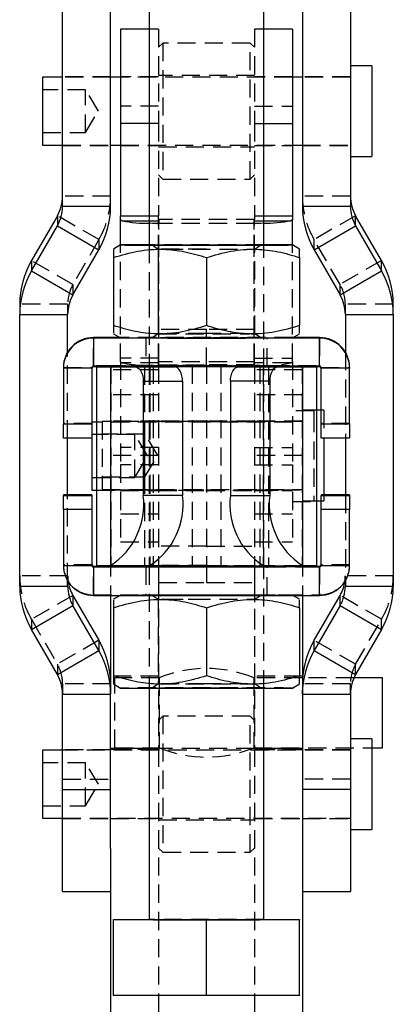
# Model space of a CAD drawing. Extents: x 30 to 368, y 10 to 283.
# Tile 19 of 26: x 211 to 237, y 109 to 178. Entities that reach past the tile are written whole.
import ezdxf

# ---------------------------------------------------------------- set-up
doc = ezdxf.new("R2010")
doc.units = 0
doc.linetypes.add('HIDDEN', pattern=[1.905, 1.27, -0.635])
doc.layers.get('0').update_dxf_attribs({"linetype": 'CONTINUOUS'})

msp = doc.modelspace()

# ---------------------------------------------------------------- linework, layer by layer
at = {"color": 7, "linetype": 'CONTINUOUS'}
for p, q in [((220.002904, 184.200015), (220.002904, 161.900054)), ((228.002905, 161.900054), (228.002905, 184.200015)), ((213.952905, 164.603613), (213.952905, 181.609947)), ((217.302905, 164.603613), (217.302905, 181.609947)), ((230.702904, 181.609947), (230.702904, 164.603613)), ((234.052904, 181.609947), (234.052904, 164.603613)), ((220.002904, 177.006203), (218.002904, 177.006203)), ((218.002904, 177.006203), (218.002904, 170.400224)), ((230.002905, 177.006203), (228.002905, 177.006203)), ((230.002905, 177.006203), (230.002905, 170.400224)), ((235.552904, 174.438685), (234.052904, 174.438685)), ((235.552904, 174.438685), (235.552904, 171.272594)), ((213.952905, 173.644934), (212.552904, 173.644934)), ((212.552904, 173.644934), (212.552904, 171.270367)), ((218.002904, 173.644934), (217.302905, 173.644934)), ((230.702904, 173.644934), (230.002905, 173.644934)), ((212.552904, 171.270367), (212.552904, 168.882433)), ((235.552904, 171.272594), (235.552904, 168.088686)), ((218.002904, 170.400224), (218.002904, 163.933459)), ((230.002905, 170.400224), (230.002905, 163.933459)), ((212.552904, 168.882433), (213.952905, 168.882433)), ((217.302905, 168.882433), (218.002904, 168.882433)), ((230.002905, 168.882433), (230.702904, 168.882433)), ((234.052904, 168.088686), (235.552904, 168.088686)), ((213.584475, 163.945719), (211.770149, 160.806794)), ((213.584475, 163.945719), (213.584475, 163.230181)), ((213.952905, 164.603613), (217.302905, 164.603613)), ((230.702904, 164.603613), (234.052904, 164.603613)), ((234.421335, 163.230181), (234.421335, 163.945719)), ((236.23566, 160.806794), (234.421335, 163.945719)), ((218.002904, 163.674407), (218.002904, 163.933459)), ((218.002904, 163.933459), (220.002904, 163.933459)), ((218.002904, 161.900073), (218.002904, 163.674407)), ((228.002905, 163.933459), (230.002905, 163.933459)), ((230.002905, 163.933459), (230.002905, 163.674407)), ((230.002905, 161.900073), (230.002905, 163.674407)), ((211.770149, 160.091255), (213.584475, 163.230181)), ((213.584475, 163.230181), (216.485659, 161.557086)), ((231.52015, 161.557086), (234.421335, 163.230181)), ((234.421335, 163.230181), (236.23566, 160.091255)), ((218.002935, 161.900088), (217.502904, 161.611397)), ((230.502905, 161.611397), (230.002874, 161.900088)), ((214.671335, 158.41816), (216.485659, 161.557086)), ((231.52015, 161.557086), (233.334475, 158.41816)), ((211.770149, 160.806794), (211.770149, 160.091255)), ((217.502904, 161.023885), (217.502904, 156.262357)), ((224.002905, 161.016948), (224.002905, 156.25542)), ((230.502905, 161.023885), (230.502905, 156.262357)), ((236.23566, 160.091255), (236.23566, 160.806794)), ((211.770149, 160.091255), (214.671335, 158.41816)), ((233.334475, 158.41816), (236.23566, 160.091255)), ((210.952904, 157.760266), (210.952904, 157.044727)), ((237.052905, 157.044727), (237.052905, 157.760266)), ((210.952904, 157.044727), (214.302904, 157.044727)), ((210.952904, 138.040672), (210.952904, 157.044727)), ((214.302904, 154.400218), (214.302904, 157.044727)), ((233.702905, 157.044727), (237.052905, 157.044727)), ((233.702905, 157.044727), (233.702905, 154.400218)), ((237.052905, 157.044727), (237.052905, 138.040672)), ((217.502904, 155.68872), (218.002935, 155.40003)), ((230.002874, 155.40003), (230.502905, 155.68872)), ((216.102905, 155.418552), (216.102905, 155.381579)), ((217.970853, 155.418552), (216.102905, 155.418552)), ((216.102905, 155.381579), (216.102905, 153.381582)), ((231.902904, 155.381579), (216.102905, 155.381579)), ((231.902904, 155.418552), (230.034956, 155.418552)), ((231.902904, 155.418552), (231.902904, 155.381579)), ((231.902904, 153.381582), (231.902904, 155.381579)), ((214.002905, 153.318556), (214.002905, 153.281582)), ((216.002904, 153.281582), (214.002905, 153.281582)), ((214.002905, 153.281582), (214.002905, 149.381589)), ((216.002904, 153.281582), (216.002904, 149.381589)), ((231.902904, 153.381582), (216.102905, 153.381582)), ((216.327905, 153.381582), (216.327905, 153.378667)), ((216.327905, 153.378667), (216.327905, 139.378691)), ((219.677904, 153.378667), (216.327905, 153.378667)), ((217.295441, 153.372993), (220.0396, 153.376546)), ((217.295441, 153.372993), (217.295441, 139.47416)), ((217.295441, 153.372993), (219.015828, 153.368452)), ((221.759987, 153.372004), (219.015828, 153.368452)), ((219.677904, 153.381582), (219.677904, 153.378667)), ((220.002904, 153.381582), (220.002904, 153.376646)), ((220.0396, 153.376546), (221.759987, 153.372004)), ((227.966209, 153.376546), (226.245822, 153.372004)), ((226.245822, 153.372004), (228.989981, 153.368452)), ((230.710368, 153.372993), (227.966209, 153.376546)), ((228.002905, 153.376646), (228.002905, 153.381582)), ((228.327905, 153.381582), (228.327905, 153.378667)), ((228.327905, 153.378667), (231.677905, 153.378667)), ((230.710368, 153.372993), (228.989981, 153.368452)), ((230.710368, 153.372993), (230.710368, 139.47416)), ((231.677905, 153.381582), (231.677905, 153.378667)), ((231.677905, 153.378667), (231.677905, 139.378691)), ((234.002904, 153.281582), (232.002905, 153.281582)), ((232.002905, 149.381589), (232.002905, 153.281582)), ((234.002904, 153.318556), (234.002904, 153.281582)), ((234.002904, 149.381589), (234.002904, 153.281582)), ((219.589404, 152.36694), (222.333563, 152.370492)), ((219.589404, 152.36694), (219.589404, 144.366953)), ((222.333563, 152.370492), (222.333563, 144.370505)), ((228.416405, 152.36694), (225.672246, 152.370492)), ((225.672246, 152.370492), (225.672246, 144.370505)), ((228.416405, 152.36694), (228.416405, 144.366953)), ((232.002905, 150.346441), (231.677905, 150.346441)), ((216.327905, 149.510171), (216.002904, 149.510171)), ((214.002905, 149.381589), (216.002904, 149.381589)), ((214.002905, 148.383438), (214.002905, 149.381589)), ((216.002904, 149.381589), (216.002904, 148.383438)), ((232.002905, 149.381589), (234.002904, 149.381589)), ((232.002905, 148.383438), (232.002905, 149.381589)), ((234.002904, 149.381589), (234.002904, 148.383438)), ((216.002904, 148.383438), (214.002905, 148.383438)), ((214.302904, 144.416721), (214.302904, 148.383438)), ((216.002904, 148.383438), (216.002904, 144.747671)), ((234.002904, 148.383438), (232.002905, 148.383438)), ((232.202905, 148.383438), (232.202905, 144.471781)), ((233.702905, 148.383438), (233.702905, 144.416721)), ((216.002904, 144.747671), (216.327905, 144.747671)), ((216.002904, 144.416721), (214.002905, 144.416721)), ((214.002905, 144.416721), (214.002905, 144.383445)), ((214.002905, 144.383445), (216.002904, 144.383445)), ((214.002905, 143.381599), (214.002905, 144.383445)), ((216.002904, 144.416721), (216.002904, 144.383445)), ((216.002904, 144.383445), (216.002904, 143.381599)), ((222.333563, 144.370505), (219.589404, 144.366953)), ((225.672246, 144.370505), (228.416405, 144.366953)), ((231.677905, 143.996442), (232.002905, 143.996442)), ((234.002904, 144.416721), (232.002905, 144.416721)), ((232.002905, 144.416721), (232.002905, 144.383445)), ((232.002905, 143.381599), (232.002905, 144.383445)), ((232.002905, 144.383445), (234.002904, 144.383445)), ((232.202905, 144.471781), (232.202905, 144.416721)), ((234.002904, 144.416721), (234.002904, 144.383445)), ((234.002904, 144.383445), (234.002904, 143.381599)), ((216.002904, 143.381599), (214.002905, 143.381599)), ((214.002905, 143.381599), (214.002905, 139.481606)), ((216.002904, 143.381599), (216.002904, 139.481606)), ((234.002904, 143.381599), (232.002905, 143.381599)), ((232.002905, 139.481606), (232.002905, 143.381599)), ((234.002904, 139.481606), (234.002904, 143.381599)), ((214.002905, 139.481606), (216.002904, 139.481606)), ((216.102905, 139.418579), (216.102905, 139.381606)), ((216.102905, 139.418579), (216.327905, 139.418579)), ((216.102905, 139.381606), (216.102905, 137.381609)), ((216.102905, 139.381606), (216.327905, 139.381606)), ((217.295441, 139.47416), (216.798852, 139.374633)), ((216.798852, 139.374633), (219.685455, 139.37837)), ((219.700134, 139.381606), (228.305675, 139.381606)), ((219.858672, 139.418579), (220.002904, 139.418579)), ((220.002904, 139.465719), (220.002904, 139.397437)), ((228.002905, 139.397437), (228.002905, 139.465719)), ((228.002905, 139.418579), (228.147137, 139.418579)), ((231.206957, 139.374633), (228.320354, 139.37837)), ((230.710368, 139.47416), (231.206957, 139.374633)), ((231.677905, 139.418579), (231.902904, 139.418579)), ((231.677905, 139.381606), (231.902904, 139.381606)), ((231.902904, 139.418579), (231.902904, 139.381606)), ((231.902904, 137.381609), (231.902904, 139.381606)), ((232.002905, 139.481606), (234.002904, 139.481606)), ((210.952904, 138.040672), (214.302904, 138.040672)), ((214.302904, 138.040672), (214.302904, 138.399942)), ((233.702905, 138.399942), (233.702905, 138.040672)), ((233.702905, 138.040672), (237.052905, 138.040672)), ((214.671335, 137.382778), (214.671335, 136.667237)), ((214.671335, 137.382778), (216.485659, 134.243852)), ((216.102905, 137.381609), (231.902904, 137.381609)), ((217.302905, 137.381609), (217.302905, 130.763775)), ((217.970853, 137.381609), (217.502904, 137.11144)), ((230.502905, 137.11144), (230.034956, 137.381609)), ((230.702904, 137.381609), (230.702904, 130.763775)), ((231.52015, 134.243852), (233.334475, 137.382778)), ((233.334475, 136.667237), (233.334475, 137.382778)), ((211.770149, 134.994144), (214.671335, 136.667237)), ((216.485659, 133.528312), (214.671335, 136.667237)), ((217.502904, 136.523927), (217.502904, 131.762399)), ((224.002905, 136.51699), (224.002905, 131.755462)), ((230.502905, 136.523927), (230.502905, 131.762399)), ((233.334475, 136.667237), (231.52015, 133.528312)), ((233.334475, 136.667237), (236.23566, 134.994144)), ((213.584475, 131.855219), (211.770149, 134.994144)), ((236.23566, 134.994144), (234.421335, 131.855219)), ((216.485659, 134.243852), (216.485659, 133.528312)), ((231.52015, 133.528312), (231.52015, 134.243852)), ((213.584475, 131.855219), (216.485659, 133.528312)), ((231.52015, 133.528312), (234.421335, 131.855219)), ((230.7177, 131.621441), (230.702904, 131.621441)), ((236.302904, 131.621441), (234.300761, 131.621441)), ((236.302904, 126.721441), (236.302904, 131.621441)), ((217.502904, 131.188762), (218.002935, 130.900071)), ((220.002904, 130.891839), (220.002904, 114.700135)), ((228.002905, 114.700135), (228.002905, 130.891839)), ((230.002874, 130.900071), (230.502905, 131.188762)), ((213.952905, 130.481784), (217.302905, 130.481784)), ((213.952905, 123.813671), (213.952905, 130.481784)), ((217.302905, 130.763775), (217.302905, 130.481784)), ((217.302905, 123.813671), (217.302905, 130.481784)), ((230.702904, 130.481784), (230.702904, 130.763775)), ((230.702904, 130.481784), (234.052904, 130.481784)), ((230.702904, 130.481784), (230.702904, 123.813671)), ((234.052904, 130.481784), (234.052904, 123.813671)), ((235.552904, 127.346441), (234.052904, 127.346441)), ((235.552904, 127.346441), (235.552904, 124.180878)), ((213.952905, 126.552691), (212.552904, 126.552691)), ((212.552904, 126.552691), (212.552904, 124.178519)), ((220.002904, 126.671441), (217.302905, 126.671441)), ((230.702904, 126.671441), (228.002905, 126.671441)), ((235.552904, 126.721441), (236.302904, 126.721441)), ((212.552904, 124.178519), (212.552904, 121.79019)), ((235.552904, 124.180878), (235.552904, 120.996441)), ((213.952905, 123.813671), (217.302905, 123.813671)), ((213.952905, 116.671441), (213.952905, 123.813671)), ((217.302905, 119.67144), (217.302905, 123.813671)), ((234.052904, 123.813671), (230.702904, 123.813671)), ((230.702904, 123.813671), (230.702904, 119.67144)), ((234.052904, 123.813671), (234.052904, 116.671441)), ((212.552904, 121.79019), (213.952905, 121.79019)), ((234.052904, 120.996441), (235.552904, 120.996441)), ((217.302905, 119.67144), (217.302905, 95.17144)), ((230.702904, 119.67144), (230.702904, 95.17144)), ((213.952905, 116.671441), (217.302905, 116.671441)), ((230.702904, 116.671441), (234.052904, 116.671441)), ((217.502904, 114.707072), (220.002904, 114.70974)), ((217.502904, 114.693197), (217.502904, 114.707072)), ((224.002905, 114.686259), (217.502904, 114.693197)), ((217.502904, 109.393205), (217.502904, 114.693197)), ((230.502905, 114.693197), (224.002905, 114.686259)), ((224.002905, 109.386269), (224.002905, 114.686259)), ((228.002905, 114.70974), (230.502905, 114.707072)), ((230.502905, 114.707072), (230.502905, 114.693197)), ((230.502905, 109.393205), (230.502905, 114.693197)), ((224.002905, 109.386269), (217.502904, 109.393205)), ((220.652905, 109.389843), (220.652905, 95.17144)), ((230.502905, 109.393205), (224.002905, 109.386269)), ((227.352904, 109.389843), (227.352904, 95.17144))]:
    msp.add_line(p, q, dxfattribs=at)
at = {"color": 7, "linetype": 'HIDDEN'}
for p, q in [((220.652905, 177.006203), (220.002904, 177.006203)), ((220.652905, 177.006203), (220.652905, 170.400224)), ((227.352904, 177.006203), (227.352904, 170.400224)), ((228.002905, 177.006203), (227.352904, 177.006203)), ((220.952905, 176.026184), (220.652905, 175.726183)), ((220.952905, 176.026184), (220.952905, 166.501183)), ((227.052904, 176.026184), (220.952905, 176.026184)), ((227.052904, 166.501187), (227.052904, 176.026184)), ((227.352904, 175.726183), (227.052904, 176.026184)), ((217.302905, 173.663683), (213.952905, 173.663683)), ((217.302905, 173.644934), (213.952905, 173.644934)), ((220.652905, 173.663683), (218.002904, 173.663683)), ((230.002905, 173.644934), (218.002904, 173.644934)), ((227.352904, 173.763685), (220.652905, 173.763685)), ((230.002905, 173.663683), (227.352904, 173.663683)), ((234.052904, 173.663683), (230.702904, 173.663683)), ((234.052904, 173.644934), (230.702904, 173.644934)), ((215.552905, 172.763683), (212.552904, 172.763683)), ((215.552905, 169.763684), (215.552905, 172.763683)), ((216.454196, 171.263683), (215.552905, 172.763683)), ((220.652905, 171.612184), (218.002904, 171.612184)), ((227.352904, 171.612184), (230.002905, 171.612184)), ((215.552905, 169.763684), (216.454196, 171.263683)), ((220.652905, 170.400224), (220.002904, 170.400224)), ((220.652905, 170.400224), (220.652905, 163.933459)), ((227.352904, 170.400224), (227.352904, 163.933459)), ((227.352904, 170.400224), (228.002905, 170.400224)), ((212.552904, 169.763684), (215.552905, 169.763684)), ((213.952905, 168.882433), (217.302905, 168.882433)), ((213.952905, 168.863684), (217.302905, 168.863684)), ((218.002904, 168.882433), (230.002905, 168.882433)), ((218.002904, 168.863684), (220.652905, 168.863684)), ((227.352904, 168.863684), (230.002905, 168.863684)), ((230.702904, 168.882433), (234.052904, 168.882433)), ((230.702904, 168.863684), (234.052904, 168.863684)), ((220.652905, 168.763682), (227.352904, 168.763682)), ((220.652905, 166.801184), (220.952905, 166.501183)), ((227.052904, 166.501183), (227.352904, 166.801184)), ((220.952905, 166.501183), (227.052904, 166.501183)), ((217.302905, 165.319156), (213.952905, 165.319156)), ((234.052904, 165.319156), (230.702904, 165.319156)), ((216.485659, 162.272628), (213.584475, 163.945719)), ((234.421335, 163.945719), (231.52015, 162.272628)), ((220.002904, 163.933459), (220.652905, 163.933459)), ((220.002904, 163.596131), (220.652905, 163.596131)), ((220.652905, 163.674407), (220.652905, 163.933459)), ((220.652905, 153.725536), (220.652905, 163.674407)), ((220.662904, 163.673393), (220.662904, 163.405753)), ((227.342905, 163.673393), (220.662904, 163.673393)), ((220.662904, 153.724527), (220.662904, 163.673393)), ((220.662904, 153.456887), (220.662904, 163.405753)), ((227.342905, 163.405753), (220.662904, 163.405753)), ((227.342905, 163.405753), (227.342905, 163.673393)), ((227.342905, 153.724527), (227.342905, 163.673393)), ((227.342905, 153.456887), (227.342905, 163.405753)), ((227.352904, 163.933459), (227.352904, 163.674407)), ((227.352904, 163.933459), (228.002905, 163.933459)), ((227.352904, 153.725536), (227.352904, 163.674407)), ((227.352904, 163.596131), (228.002905, 163.596131)), ((216.485659, 162.272628), (214.671335, 159.133702)), ((216.485659, 162.272628), (216.485659, 161.557086)), ((218.002904, 153.725536), (218.002904, 161.900073)), ((220.002904, 161.900054), (220.002904, 153.381582)), ((220.212349, 161.900036), (220.627916, 161.609053)), ((227.377893, 161.609053), (227.793461, 161.900036)), ((228.002905, 153.381582), (228.002905, 161.900054)), ((230.002905, 153.725536), (230.002905, 161.900073)), ((231.52015, 161.557086), (231.52015, 162.272628)), ((233.334475, 159.133702), (231.52015, 162.272628)), ((220.627904, 161.609068), (220.627904, 155.69105)), ((227.377905, 155.69105), (227.377905, 161.609068)), ((214.671335, 159.133702), (211.770149, 160.806794)), ((224.002905, 161.044698), (224.002905, 156.28317)), ((236.23566, 160.806794), (233.334475, 159.133702)), ((214.671335, 159.133702), (214.671335, 158.41816)), ((233.334475, 158.41816), (233.334475, 159.133702)), ((214.302904, 157.760266), (210.952904, 157.760266)), ((214.302904, 157.760266), (214.302904, 157.044727)), ((233.702905, 157.044727), (233.702905, 157.760266)), ((237.052905, 157.760266), (233.702905, 157.760266)), ((220.627916, 155.691065), (220.212349, 155.400084)), ((224.002905, 155.993851), (220.652905, 155.993851)), ((224.002905, 153.463255), (224.002905, 155.993851)), ((227.352904, 155.993851), (224.002905, 155.993851)), ((227.793461, 155.400084), (227.377893, 155.691065)), ((216.102905, 153.418556), (216.102905, 155.418552)), ((230.034956, 155.418552), (217.970853, 155.418552)), ((219.752904, 155.400066), (219.752904, 153.400069)), ((228.252905, 153.400069), (228.252905, 155.400066)), ((231.902904, 155.418552), (231.902904, 153.418556)), ((214.302904, 148.383438), (214.302904, 154.400218)), ((233.702905, 154.400218), (233.702905, 148.383438)), ((220.652905, 153.984593), (218.002904, 153.984593)), ((218.002904, 153.725536), (218.002904, 146.522943)), ((220.652905, 153.647264), (218.118307, 153.647264)), ((220.652905, 153.463255), (220.652905, 153.725536)), ((220.662904, 153.456887), (220.662904, 153.724527)), ((227.342905, 153.724527), (220.662904, 153.724527)), ((227.342905, 153.724527), (227.342905, 153.456887)), ((227.352904, 153.984593), (230.002905, 153.984593)), ((227.352904, 153.463255), (227.352904, 153.725536)), ((229.887502, 153.647264), (227.352904, 153.647264)), ((230.002905, 153.725536), (230.002905, 146.522943)), ((214.002905, 153.318556), (216.002904, 153.318556)), ((216.002904, 153.318556), (216.002904, 153.281582)), ((216.102905, 153.418556), (216.102905, 153.381582)), ((231.902904, 153.418556), (216.102905, 153.418556)), ((216.327905, 153.445471), (216.327905, 153.381582)), ((216.327905, 153.445471), (219.677904, 153.445471)), ((217.302905, 153.17144), (217.302905, 151.415342)), ((220.652905, 153.17144), (217.302905, 153.17144)), ((220.280825, 153.458878), (217.323217, 153.451217)), ((217.323217, 153.451217), (217.323217, 139.45124)), ((220.049984, 153.447619), (217.323217, 153.451217)), ((219.677904, 153.445471), (219.677904, 153.381582)), ((219.677904, 153.378667), (219.677904, 139.378691)), ((220.002904, 153.376646), (220.002904, 139.465719)), ((220.0396, 153.376546), (220.0396, 139.477712)), ((223.007592, 153.45528), (220.049984, 153.447619)), ((220.049984, 153.447619), (220.049984, 139.447642)), ((220.280825, 153.458878), (223.007592, 153.45528)), ((220.280825, 153.458878), (220.280825, 139.458901)), ((220.652905, 153.524263), (224.002905, 153.524263)), ((224.002905, 153.463255), (220.652905, 153.463255)), ((220.652905, 153.463255), (220.652905, 153.461026)), ((224.002905, 153.461026), (220.652905, 153.461026)), ((220.652905, 153.461026), (220.652905, 139.46105)), ((227.342905, 153.456887), (220.662904, 153.456887)), ((223.007592, 153.45528), (223.007592, 139.455303)), ((227.352904, 153.524263), (224.002905, 153.524263)), ((224.002905, 153.463255), (224.002905, 153.461026)), ((224.002905, 153.463255), (227.352904, 153.463255)), ((224.002905, 153.461026), (224.002905, 139.46105)), ((224.002905, 153.461026), (227.352904, 153.461026)), ((227.724984, 153.458878), (224.998217, 153.45528)), ((224.998217, 153.45528), (224.998217, 139.455303)), ((224.998217, 153.45528), (227.955825, 153.447619)), ((227.352904, 153.463255), (227.352904, 153.461026)), ((227.352904, 153.461026), (227.352904, 139.46105)), ((230.702904, 153.17144), (227.352904, 153.17144)), ((227.724984, 153.458878), (230.682592, 153.451217)), ((227.724984, 153.458878), (227.724984, 139.458901)), ((227.955825, 153.447619), (230.682592, 153.451217)), ((227.955825, 153.447619), (227.955825, 139.447642)), ((227.966209, 153.376546), (227.966209, 139.477712)), ((228.002905, 139.465719), (228.002905, 153.376646)), ((231.677905, 153.445471), (228.327905, 153.445471)), ((228.327905, 153.445471), (228.327905, 153.381582)), ((228.327905, 153.378667), (228.327905, 139.378691)), ((230.682592, 153.451217), (230.682592, 139.45124)), ((230.702904, 153.17144), (230.702904, 151.415342)), ((231.677905, 153.445471), (231.677905, 153.381582)), ((231.902904, 153.418556), (231.902904, 153.381582)), ((232.002905, 153.318556), (232.002905, 153.281582)), ((232.002905, 153.318556), (234.002904, 153.318556)), ((220.652905, 151.415342), (217.302905, 151.415342)), ((217.302905, 151.415342), (217.302905, 137.381609)), ((230.702904, 151.415342), (227.352904, 151.415342)), ((230.702904, 151.415342), (230.702904, 137.381609)), ((231.502904, 150.303921), (230.002905, 150.303921)), ((231.677905, 150.346441), (230.702904, 150.346441)), ((231.502904, 150.303921), (231.502904, 150.061758)), ((232.202905, 150.346441), (232.002905, 150.346441)), ((232.202905, 150.346441), (232.202905, 148.383438)), ((230.002905, 149.510171), (216.327905, 149.510171)), ((216.702904, 149.552692), (216.702904, 145.146696)), ((230.702904, 149.552692), (216.702904, 149.552692)), ((220.652905, 149.571441), (217.302905, 149.571441)), ((220.652905, 149.52892), (218.002904, 149.52892)), ((224.002905, 149.571441), (220.652905, 149.571441)), ((224.002905, 149.52892), (220.652905, 149.52892)), ((227.352904, 149.571441), (224.002905, 149.571441)), ((227.352904, 149.52892), (224.002905, 149.52892)), ((230.702904, 149.571441), (227.352904, 149.571441)), ((230.002905, 149.52892), (227.352904, 149.52892)), ((231.502904, 150.061758), (231.502904, 143.953921)), ((216.002904, 149.418562), (214.002905, 149.418562)), ((234.002904, 149.418562), (232.002905, 149.418562)), ((214.002905, 148.416715), (216.002904, 148.416715)), ((219.002905, 148.628922), (216.002904, 148.628922)), ((219.702904, 148.671441), (216.702904, 148.671441)), ((219.002905, 145.628921), (219.002905, 148.628922)), ((219.904195, 147.128921), (219.002905, 148.628922)), ((219.702904, 145.67144), (219.702904, 148.671441)), ((220.604196, 147.171441), (219.702904, 148.671441)), ((232.002905, 148.416715), (234.002904, 148.416715)), ((220.652905, 147.734901), (218.002904, 147.734901)), ((227.352904, 147.734901), (230.002905, 147.734901)), ((220.652905, 147.171441), (217.302905, 147.171441)), ((219.002905, 145.628921), (219.904195, 147.128921)), ((219.702904, 145.67144), (220.604196, 147.171441)), ((230.702904, 147.171441), (227.352904, 147.171441)), ((220.652905, 146.522943), (218.002904, 146.522943)), ((218.002904, 146.522943), (218.002904, 141.128921)), ((227.352904, 146.522943), (230.002905, 146.522943)), ((230.002905, 146.522943), (230.002905, 141.128921)), ((216.002904, 145.628921), (219.002905, 145.628921)), ((216.702904, 145.67144), (219.702904, 145.67144)), ((216.327905, 144.747671), (230.002905, 144.747671)), ((216.702904, 145.146696), (216.702904, 144.790191)), ((216.702904, 144.790191), (230.702904, 144.790191)), ((217.302905, 144.771442), (220.652905, 144.771442)), ((218.002904, 144.728921), (220.652905, 144.728921)), ((220.652905, 144.771442), (224.002905, 144.771442)), ((220.652905, 144.728921), (224.002905, 144.728921)), ((224.002905, 144.771442), (227.352904, 144.771442)), ((224.002905, 144.728921), (227.352904, 144.728921)), ((227.352904, 144.771442), (230.702904, 144.771442)), ((227.352904, 144.728921), (230.002905, 144.728921)), ((214.302904, 138.399942), (214.302904, 144.416721)), ((230.702904, 143.996442), (231.677905, 143.996442)), ((232.002905, 143.996442), (232.202905, 143.996442)), ((232.202905, 144.416721), (232.202905, 143.996442)), ((233.702905, 144.416721), (233.702905, 138.399942)), ((214.002905, 143.418573), (216.002904, 143.418573)), ((230.002905, 143.953921), (231.502904, 143.953921)), ((232.002905, 143.418573), (234.002904, 143.418573)), ((218.002904, 143.09418), (220.652905, 143.09418)), ((227.352904, 143.09418), (230.002905, 143.09418)), ((218.002904, 141.128921), (220.652905, 141.128921)), ((224.002905, 140.824284), (220.652905, 140.824284)), ((224.002905, 140.824284), (227.352904, 140.824284)), ((227.352904, 141.128921), (230.002905, 141.128921)), ((216.002904, 139.518579), (214.002905, 139.518579)), ((216.102905, 137.418583), (216.102905, 139.418579)), ((219.677904, 139.445495), (216.327905, 139.445495)), ((216.327905, 139.418579), (219.858672, 139.418579)), ((216.327905, 139.381606), (219.700134, 139.381606)), ((216.327905, 139.378691), (219.677904, 139.378691)), ((220.280825, 139.458901), (217.323217, 139.45124)), ((217.323217, 139.45124), (220.049984, 139.447642)), ((219.752904, 139.400093), (219.752904, 137.400096)), ((220.002904, 139.418579), (228.002905, 139.418579)), ((220.002904, 139.397437), (220.002904, 130.891839)), ((223.007592, 139.455303), (220.049984, 139.447642)), ((223.007592, 139.455303), (220.280825, 139.458901)), ((224.002905, 139.472524), (220.652905, 139.472524)), ((220.652905, 139.472524), (220.652905, 138.339973)), ((220.652905, 139.46105), (224.002905, 139.46105)), ((224.002905, 139.472524), (224.002905, 138.29369)), ((224.002905, 139.472524), (227.352904, 139.472524)), ((227.352904, 139.46105), (224.002905, 139.46105)), ((224.998217, 139.455303), (227.724984, 139.458901)), ((224.998217, 139.455303), (227.955825, 139.447642)), ((227.352904, 139.472524), (227.352904, 138.339973)), ((227.724984, 139.458901), (230.682592, 139.45124)), ((230.682592, 139.45124), (227.955825, 139.447642)), ((228.002905, 130.891839), (228.002905, 139.397437)), ((228.147137, 139.418579), (231.677905, 139.418579)), ((228.24932, 139.400415), (228.252905, 139.400093)), ((228.252905, 137.400096), (228.252905, 139.400093)), ((228.305675, 139.381606), (231.677905, 139.381606)), ((228.327905, 139.445495), (231.677905, 139.445495)), ((231.677905, 139.378691), (228.327905, 139.378691)), ((231.902904, 139.418579), (231.902904, 137.418583)), ((234.002904, 139.518579), (232.002905, 139.518579)), ((214.302904, 138.756213), (210.952904, 138.756213)), ((237.052905, 138.756213), (233.702905, 138.756213)), ((220.652905, 138.339973), (220.652905, 126.671441)), ((220.652905, 138.29369), (224.002905, 138.29369)), ((224.002905, 138.29369), (227.352904, 138.29369)), ((227.352904, 138.339973), (227.352904, 126.671441)), ((214.671335, 137.382778), (211.770149, 135.709685)), ((216.102905, 137.418583), (216.102905, 137.381609)), ((216.102905, 137.418583), (231.902904, 137.418583)), ((218.002935, 137.400131), (217.970853, 137.381609)), ((220.212349, 137.400077), (220.627916, 137.109095)), ((220.627904, 137.109112), (220.627904, 131.191091)), ((227.377893, 137.109095), (227.793461, 137.400077)), ((227.377905, 131.191091), (227.377905, 137.109112)), ((230.034956, 137.381609), (230.002874, 137.400131)), ((231.902904, 137.418583), (231.902904, 137.381609)), ((236.23566, 135.709685), (233.334475, 137.382778)), ((224.002905, 136.544741), (224.002905, 131.783212)), ((211.770149, 135.709685), (211.770149, 134.994144)), ((211.770149, 135.709685), (213.584475, 132.570759)), ((234.421335, 132.570759), (236.23566, 135.709685)), ((236.23566, 134.994144), (236.23566, 135.709685)), ((216.485659, 134.243852), (213.584475, 132.570759)), ((234.421335, 132.570759), (231.52015, 134.243852)), ((213.584475, 132.570759), (213.584475, 131.855219)), ((234.421335, 131.855219), (234.421335, 132.570759)), ((220.652905, 131.72144), (217.302905, 131.72144)), ((217.602905, 126.721441), (217.602905, 131.621441)), ((220.702905, 131.621441), (217.602905, 131.621441)), ((220.702905, 131.621441), (220.702905, 126.721441)), ((227.302905, 131.621441), (227.302905, 126.721441)), ((230.702904, 131.621441), (227.302905, 131.621441)), ((230.702904, 131.72144), (227.352904, 131.72144)), ((234.300761, 131.621441), (230.7177, 131.621441)), ((213.952905, 131.197325), (213.952905, 130.481784)), ((217.302905, 131.197325), (213.952905, 131.197325)), ((220.627916, 131.191107), (220.212349, 130.900125)), ((227.793461, 130.900125), (227.377893, 131.191107)), ((234.052904, 131.197325), (230.702904, 131.197325)), ((234.052904, 130.481784), (234.052904, 131.197325)), ((220.952905, 128.933941), (220.652905, 128.633941)), ((220.952905, 128.933941), (220.952905, 119.408941)), ((227.052904, 128.933941), (220.952905, 128.933941)), ((227.052904, 128.900439), (227.052904, 128.933941)), ((227.352904, 128.633941), (227.052904, 128.933941)), ((227.052904, 119.408941), (227.052904, 128.900439)), ((217.302905, 126.571441), (213.952905, 126.571441)), ((234.052904, 126.552691), (213.952905, 126.552691)), ((217.302905, 126.621441), (220.652905, 126.621441)), ((220.652905, 126.571441), (217.302905, 126.571441)), ((217.602905, 126.721441), (220.702905, 126.721441)), ((220.652905, 126.671441), (220.002904, 126.671441)), ((220.652905, 126.671441), (220.652905, 109.389843)), ((227.352904, 126.671441), (220.652905, 126.671441)), ((227.302905, 126.721441), (235.552904, 126.721441)), ((228.002905, 126.671441), (227.352904, 126.671441)), ((227.352904, 126.671441), (227.352904, 109.389843)), ((227.352904, 126.621441), (230.702904, 126.621441)), ((230.702904, 126.571441), (227.352904, 126.571441)), ((234.052904, 126.571441), (230.702904, 126.571441)), ((215.552905, 125.671441), (212.552904, 125.671441)), ((215.552905, 122.671441), (215.552905, 125.671441)), ((216.454196, 124.171441), (215.552905, 125.671441)), ((213.952905, 124.529211), (217.302905, 124.529211)), ((215.552905, 122.671441), (216.454196, 124.171441)), ((234.052904, 124.529211), (230.702904, 124.529211)), ((212.552904, 122.671441), (215.552905, 122.671441)), ((213.952905, 121.79019), (234.052904, 121.79019)), ((213.952905, 121.771441), (217.302905, 121.771441)), ((217.302905, 121.771441), (220.652905, 121.771441)), ((220.652905, 121.671441), (227.352904, 121.671441)), ((227.352904, 121.771441), (230.702904, 121.771441)), ((230.702904, 121.771441), (234.052904, 121.771441)), ((220.652905, 119.708941), (220.952905, 119.408941)), ((220.952905, 119.408941), (227.052904, 119.408941)), ((227.052904, 119.408941), (227.352904, 119.708941)), ((220.002904, 114.70974), (224.002905, 114.714009)), ((224.002905, 114.714009), (228.002905, 114.70974)), ((224.002905, 109.414018), (224.002905, 114.714009)), ((217.502904, 109.407082), (224.002905, 109.414018)), ((217.502904, 109.393205), (217.502904, 109.407082)), ((224.002905, 109.414018), (230.502905, 109.407082)), ((230.502905, 109.407082), (230.502905, 109.393205))]:
    msp.add_line(p, q, dxfattribs=at)
at = {"color": 8, "linetype": 'CONTINUOUS'}
for p, q in [((220.002904, 170.400224), (218.002904, 170.400224)), ((228.002905, 170.400224), (230.002905, 170.400224)), ((218.118307, 163.596131), (220.002904, 163.596131)), ((228.002905, 163.596131), (229.887502, 163.596131))]:
    msp.add_line(p, q, dxfattribs=at)
at = {"color": 7, "linetype": 'CONTINUOUS', "flags": 128}
for points in [[(218.002904, 163.674407), (218.004721, 163.664479), (218.010166, 163.654566), (218.019235, 163.644682), (218.031913, 163.634836), (218.048184, 163.625046), (218.068026, 163.615323), (218.091411, 163.605682), (218.118307, 163.596131)], [(230.002905, 163.674407), (230.001089, 163.664479), (229.995643, 163.654566), (229.986574, 163.644682), (229.973896, 163.634836), (229.957625, 163.625046), (229.937783, 163.615323), (229.914398, 163.605682), (229.887502, 163.596131)], [(220.002904, 161.908321), (219.760264, 161.907896), (219.148802, 161.906574), (218.656865, 161.905091), (218.296565, 161.903482), (218.076775, 161.90179), (218.002904, 161.900054), (218.076775, 161.898318), (218.296565, 161.896627), (218.656865, 161.895018), (219.148802, 161.893535), (219.760264, 161.892209), (220.476193, 161.89108), (221.278962, 161.890171), (222.148803, 161.889504), (223.064298, 161.889098), (224.002905, 161.888961)], [(224.002905, 161.888961), (224.941511, 161.889098), (225.857007, 161.889504), (226.726848, 161.890171), (227.529616, 161.89108), (228.245545, 161.892209), (228.857007, 161.893535), (229.348944, 161.895018), (229.709244, 161.896627), (229.929034, 161.898318), (230.002905, 161.900054), (229.929034, 161.90179), (229.709244, 161.903482), (229.348944, 161.905091), (228.857007, 161.906574), (228.245545, 161.907896), (228.002905, 161.908321)], [(218.002935, 155.40003), (218.076775, 155.39833), (218.296565, 155.396636), (218.656865, 155.395029), (219.148802, 155.393544), (219.760264, 155.392222), (220.476193, 155.391091), (221.278962, 155.390182), (222.148803, 155.389515), (223.064298, 155.389109), (224.002905, 155.388973)], [(224.002905, 155.388973), (224.941511, 155.389109), (225.857007, 155.389515), (226.726848, 155.390182), (227.529616, 155.391091), (228.245545, 155.392222), (228.857007, 155.393544), (229.348944, 155.395029), (229.709244, 155.396636), (229.929034, 155.39833), (230.002874, 155.40003)], [(219.015828, 153.368452), (219.127727, 153.348941), (219.235326, 153.291752), (219.334489, 153.19908), (219.421407, 153.074488), (219.492739, 152.922764), (219.545743, 152.749738), (219.578383, 152.562057), (219.589404, 152.36694)], [(222.333563, 152.370492), (222.322542, 152.565609), (222.289903, 152.75329), (222.236898, 152.926316), (222.165567, 153.07804), (222.078649, 153.202632), (221.979485, 153.295304), (221.871886, 153.352493), (221.759987, 153.372004)], [(225.672246, 152.370492), (225.683267, 152.565609), (225.715907, 152.75329), (225.768911, 152.926316), (225.840242, 153.07804), (225.92716, 153.202632), (226.026324, 153.295304), (226.133923, 153.352493), (226.245822, 153.372004)], [(228.989981, 153.368452), (228.878082, 153.348941), (228.770483, 153.291752), (228.67132, 153.19908), (228.584402, 153.074488), (228.51307, 152.922764), (228.460066, 152.749738), (228.427426, 152.562057), (228.416405, 152.36694)], [(228.252905, 139.400093), (228.209646, 139.398974), (228.019158, 139.397522), (227.683513, 139.396163), (227.21484, 139.394947), (226.63008, 139.393916), (225.950367, 139.393109), (225.200268, 139.392554), (224.406893, 139.392271), (223.598916, 139.392271), (222.805541, 139.392554), (222.055442, 139.393109), (221.375729, 139.393916), (220.790969, 139.394947), (220.322297, 139.396163), (219.986651, 139.397522), (219.796163, 139.398974), (219.752904, 139.400093)], [(219.780558, 139.400987), (219.872705, 139.401944), (220.002904, 139.402747)], [(228.002905, 139.402747), (228.133104, 139.401944), (228.231401, 139.400882)], [(218.002935, 130.900071), (218.076775, 130.898372), (218.296565, 130.896679), (218.656865, 130.895071), (219.148802, 130.893587), (219.760264, 130.892264), (220.476193, 130.891133), (221.278962, 130.890223), (222.148803, 130.889558), (223.064298, 130.889152), (224.002905, 130.889015)], [(224.002905, 130.889015), (224.941511, 130.889152), (225.857007, 130.889558), (226.726848, 130.890223), (227.529616, 130.891133), (228.245545, 130.892264), (228.857007, 130.893587), (229.348944, 130.895071), (229.709244, 130.896679), (229.929034, 130.898372), (230.002874, 130.900071)], [(220.002904, 114.700135), (220.079764, 114.698692), (220.307386, 114.697304), (220.677026, 114.696027), (221.174477, 114.694905), (221.780624, 114.693986), (222.472171, 114.693302), (223.222543, 114.692882), (224.002905, 114.69274), (224.783266, 114.692882), (225.533638, 114.693302), (226.225185, 114.693986), (226.831332, 114.694905), (227.328783, 114.696027), (227.698423, 114.697304), (227.926045, 114.698692), (228.002905, 114.700135)]]:
    msp.add_lwpolyline(points, dxfattribs=at)
at = {"color": 7, "linetype": 'HIDDEN', "flags": 128}
for points in [[(220.662904, 163.405753), (220.240708, 163.409158), (220.002904, 163.414154)], [(228.002905, 163.414154), (227.765101, 163.409158), (227.342905, 163.405753)], [(228.002905, 161.908321), (227.529616, 161.909029), (226.726848, 161.909938), (225.857007, 161.910604), (224.941511, 161.911011), (224.002905, 161.911145), (223.064298, 161.911011), (222.148803, 161.910604), (221.278962, 161.909938), (220.476193, 161.909029), (220.002904, 161.908321)], [(224.002905, 161.907062), (224.765941, 161.906916), (225.497738, 161.906492), (226.168336, 161.905806), (226.750282, 161.904882), (227.219749, 161.903761), (227.557519, 161.902487), (227.749762, 161.901116), (227.788609, 161.899701), (227.672468, 161.898296), (227.406095, 161.896966), (227.000395, 161.895763), (226.471977, 161.894738), (225.842475, 161.893926), (225.137661, 161.893368), (224.38639, 161.893081), (223.619419, 161.893081), (222.868148, 161.893368), (222.163334, 161.893926), (221.533832, 161.894738), (221.005414, 161.895763), (220.599714, 161.896966), (220.333341, 161.898296), (220.217201, 161.899701), (220.256047, 161.901116), (220.44829, 161.902487), (220.78606, 161.903761), (221.255527, 161.904882), (221.837473, 161.905806), (222.508071, 161.906492), (223.239869, 161.906916), (224.002905, 161.907062)], [(224.002905, 161.602832), (223.301203, 161.602966), (222.630168, 161.603369), (222.019129, 161.604021), (221.494791, 161.604896), (221.080069, 161.60595), (220.793089, 161.607142), (220.646393, 161.608416), (220.646393, 161.60972), (220.793089, 161.610998), (221.080069, 161.61219), (221.494791, 161.613244), (222.019129, 161.614116), (222.630168, 161.614768), (223.301203, 161.615174), (224.002905, 161.615308), (224.704607, 161.615174), (225.375641, 161.614768), (225.98668, 161.614116), (226.511018, 161.613244), (226.92574, 161.61219), (227.21272, 161.610998), (227.359416, 161.60972), (227.377893, 161.609053)], [(220.63165, 155.690755), (220.646393, 155.690398), (220.793089, 155.689122), (221.080069, 155.68793), (221.494791, 155.686874), (222.019129, 155.686002), (222.630168, 155.68535), (223.301203, 155.684946), (224.002905, 155.68481), (224.704607, 155.684946), (225.375641, 155.68535), (225.98668, 155.686002), (226.511018, 155.686874), (226.92574, 155.68793), (227.016767, 155.688241)], [(226.922334, 155.694179), (226.511018, 155.695224), (225.98668, 155.696098), (225.375641, 155.696749), (224.704607, 155.697152), (224.002905, 155.697288)], [(227.151735, 155.688803), (227.21272, 155.689122), (227.359416, 155.690398), (227.359416, 155.691702), (227.235411, 155.692844)], [(230.002874, 155.40003), (230.002905, 155.400066), (229.929034, 155.4018), (229.709244, 155.403493), (229.348944, 155.4051), (228.857007, 155.406585), (228.245545, 155.407909), (227.529616, 155.409038), (226.726848, 155.409949), (225.857007, 155.410614), (224.941511, 155.41102), (224.002905, 155.411158), (223.064298, 155.41102), (222.148803, 155.410614), (221.278962, 155.409949), (220.476193, 155.409038), (219.760264, 155.407909), (219.148802, 155.406585), (218.656865, 155.4051), (218.296565, 155.403493), (218.076775, 155.4018), (218.002904, 155.400066), (218.002935, 155.40003)], [(224.002905, 155.407922), (223.198587, 155.407781), (222.423339, 155.40736), (221.705181, 155.406674), (221.070069, 155.40575), (220.540957, 155.404622), (220.136968, 155.403329), (219.872705, 155.401917), (219.757718, 155.400438), (219.796163, 155.398946), (219.986651, 155.397495), (220.322297, 155.396137), (220.790969, 155.394919), (221.375729, 155.393889), (222.055442, 155.393081), (222.805541, 155.392526), (223.598916, 155.392244), (224.406893, 155.392244), (225.200268, 155.392526), (225.950367, 155.393081), (226.63008, 155.393889), (227.21484, 155.394919), (227.683513, 155.396137), (228.019158, 155.397495), (228.209646, 155.398946), (228.248091, 155.400438), (228.133104, 155.401917), (227.868841, 155.403329), (227.464852, 155.404622), (226.93574, 155.40575), (226.300628, 155.406674), (225.58247, 155.40736), (224.807222, 155.407781), (224.002905, 155.407922)], [(224.002905, 155.407073), (224.765941, 155.406929), (225.497738, 155.406505), (226.168336, 155.405817), (226.750282, 155.404893), (227.219749, 155.403772), (227.557519, 155.402498), (227.749762, 155.401125), (227.788609, 155.39971), (227.672468, 155.398309), (227.406095, 155.396979), (227.000395, 155.395776), (226.471977, 155.394748), (225.842475, 155.393937), (225.137661, 155.393379), (224.38639, 155.393094), (223.619419, 155.393094), (222.868148, 155.393379), (222.163334, 155.393937), (221.533832, 155.394748), (221.005414, 155.395776), (220.599714, 155.396979), (220.333341, 155.398309), (220.217201, 155.39971), (220.256047, 155.401125), (220.44829, 155.402498), (220.78606, 155.403772), (221.255527, 155.404893), (221.837473, 155.405817), (222.508071, 155.406505), (223.239869, 155.406929), (224.002905, 155.407073)], [(218.002904, 153.725536), (218.004721, 153.71561), (218.010166, 153.705699), (218.019235, 153.695814), (218.031913, 153.68597), (218.048184, 153.676178), (218.068026, 153.666455), (218.091411, 153.656814), (218.118307, 153.647264)], [(229.887502, 153.647264), (229.914398, 153.656814), (229.937783, 153.666455), (229.957625, 153.676178), (229.973896, 153.68597), (229.986574, 153.695814), (229.995643, 153.705699), (230.001089, 153.71561), (230.002905, 153.725536)], [(224.002905, 153.407926), (223.198587, 153.407784), (222.423339, 153.407363), (221.705181, 153.406678), (221.070069, 153.405756), (220.540957, 153.404625), (220.136968, 153.403332), (219.872705, 153.40192), (219.757718, 153.400441), (219.796163, 153.398949), (219.986651, 153.397498), (220.322297, 153.396141), (220.790969, 153.394922), (221.375729, 153.393892), (222.055442, 153.393084), (222.805541, 153.392529), (223.598916, 153.392248), (224.406893, 153.392248), (225.200268, 153.392529), (225.950367, 153.393084), (226.63008, 153.393892), (227.21484, 153.394922), (227.683513, 153.396141), (228.019158, 153.397498), (228.209646, 153.398949), (228.248091, 153.400441), (228.133104, 153.40192), (227.868841, 153.403332), (227.464852, 153.404625), (226.93574, 153.405756), (226.300628, 153.406678), (225.58247, 153.407363), (224.807222, 153.407784), (224.002905, 153.407926)], [(219.752904, 139.400093), (219.757718, 139.400466), (219.780558, 139.400987)], [(220.002904, 139.402747), (220.136968, 139.403356), (220.540957, 139.40465), (221.070069, 139.405778), (221.705181, 139.406702), (222.423339, 139.407387), (223.198587, 139.407807), (224.002905, 139.407949)], [(224.002905, 139.407949), (224.807222, 139.407807), (225.58247, 139.407387), (226.300628, 139.406702), (226.93574, 139.405778), (227.464852, 139.40465), (227.868841, 139.403356), (228.002905, 139.402747)], [(224.002905, 137.389004), (224.941511, 137.38914), (225.857007, 137.389546), (226.726848, 137.390213), (227.529616, 137.391122), (228.245545, 137.392252), (228.857007, 137.393576), (229.348944, 137.39506), (229.709244, 137.396668), (229.929034, 137.39836), (230.002905, 137.400096), (229.929034, 137.401831), (229.709244, 137.403523), (229.348944, 137.405132), (228.857007, 137.406615), (228.245545, 137.407939), (227.529616, 137.409069), (226.726848, 137.409978), (225.857007, 137.410645), (224.941511, 137.411051), (224.002905, 137.411188), (223.064298, 137.411051), (222.148803, 137.410645), (221.278962, 137.409978), (220.476193, 137.409069), (219.760264, 137.407939), (219.148802, 137.406615), (218.656865, 137.405132), (218.296565, 137.403523), (218.076775, 137.401831), (218.002904, 137.400096), (218.076775, 137.39836), (218.296565, 137.396668), (218.656865, 137.39506), (219.148802, 137.393576), (219.760264, 137.392252), (220.476193, 137.391122), (221.278962, 137.390213), (222.148803, 137.389546), (223.064298, 137.38914), (224.002905, 137.389004)], [(224.002905, 137.407953), (224.807222, 137.40781), (225.58247, 137.40739), (226.300628, 137.406706), (226.93574, 137.405782), (227.464852, 137.404653), (227.868841, 137.403359), (228.133104, 137.401948), (228.248091, 137.40047), (228.209646, 137.398978), (228.019158, 137.397526), (227.683513, 137.396167), (227.21484, 137.394951), (226.63008, 137.39392), (225.950367, 137.393112), (225.200268, 137.392557), (224.406893, 137.392275), (223.598916, 137.392275), (222.805541, 137.392557), (222.055442, 137.393112), (221.375729, 137.39392), (220.790969, 137.394951), (220.322297, 137.396167), (219.986651, 137.397526), (219.796163, 137.398978), (219.757718, 137.40047), (219.872705, 137.401948), (220.136968, 137.403359), (220.540957, 137.404653), (221.070069, 137.405782), (221.705181, 137.406706), (222.423339, 137.40739), (223.198587, 137.40781), (224.002905, 137.407953)], [(224.002905, 137.407103), (224.765941, 137.40696), (225.497738, 137.406535), (226.168336, 137.405847), (226.750282, 137.404924), (227.219749, 137.403803), (227.557519, 137.40253), (227.749762, 137.401157), (227.788609, 137.39974), (227.672468, 137.39834), (227.406095, 137.39701), (227.000395, 137.395806), (226.471977, 137.394778), (225.842475, 137.393969), (225.137661, 137.393409), (224.38639, 137.393124), (223.619419, 137.393124), (222.868148, 137.393409), (222.163334, 137.393969), (221.533832, 137.394778), (221.005414, 137.395806), (220.599714, 137.39701), (220.333341, 137.39834), (220.217201, 137.39974), (220.256047, 137.401157), (220.44829, 137.40253), (220.78606, 137.403803), (221.255527, 137.404924), (221.837473, 137.405847), (222.508071, 137.406535), (223.239869, 137.40696), (224.002905, 137.407103)], [(224.002905, 137.102872), (223.301203, 137.103009), (222.630168, 137.103411), (222.019129, 137.104064), (221.494791, 137.104937), (221.080069, 137.105992), (220.793089, 137.107183), (220.646393, 137.108459), (220.646393, 137.109764), (220.793089, 137.11104), (221.080069, 137.112231), (221.494791, 137.113286), (222.019129, 137.11416), (222.630168, 137.114811), (223.301203, 137.115215), (224.002905, 137.115351), (224.704607, 137.115215), (225.375641, 137.114811), (225.98668, 137.11416), (226.511018, 137.113286), (226.92574, 137.112231), (227.21272, 137.11104), (227.359416, 137.109764), (227.377893, 137.109095)], [(230.002874, 130.900071), (230.002905, 130.900107), (229.929034, 130.901842), (229.709244, 130.903534), (229.348944, 130.905142), (228.857007, 130.906626), (228.245545, 130.90795), (227.529616, 130.90908), (226.726848, 130.90999), (225.857007, 130.910656), (224.941511, 130.911062), (224.002905, 130.911199), (223.064298, 130.911062), (222.148803, 130.910656), (221.278962, 130.90999), (220.476193, 130.90908), (219.760264, 130.90795), (219.148802, 130.906626), (218.656865, 130.905142), (218.296565, 130.903534), (218.076775, 130.901842), (218.002904, 130.900107), (218.002935, 130.900071)], [(224.002905, 130.907114), (224.765941, 130.906971), (225.497738, 130.906546), (226.168336, 130.905859), (226.750282, 130.904935), (227.219749, 130.903813), (227.557519, 130.902541), (227.749762, 130.901168), (227.788609, 130.899752), (227.672468, 130.89835), (227.406095, 130.897021), (227.000395, 130.895817), (226.471977, 130.89479), (225.842475, 130.89398), (225.137661, 130.893421), (224.38639, 130.893135), (223.619419, 130.893135), (222.868148, 130.893421), (222.163334, 130.89398), (221.533832, 130.89479), (221.005414, 130.895817), (220.599714, 130.897021), (220.333341, 130.89835), (220.217201, 130.899752), (220.256047, 130.901168), (220.44829, 130.902541), (220.78606, 130.903813), (221.255527, 130.904935), (221.837473, 130.905859), (222.508071, 130.906546), (223.239869, 130.906971), (224.002905, 130.907114)], [(220.63165, 131.190797), (220.646393, 131.190439), (220.793089, 131.189163), (221.080069, 131.187971), (221.494791, 131.186916), (222.019129, 131.186043), (222.630168, 131.185391), (223.301203, 131.184988), (224.002905, 131.184852), (224.704607, 131.184988), (225.375641, 131.185391), (225.98668, 131.186043), (226.511018, 131.186916), (226.92574, 131.187971), (227.016767, 131.188283)], [(226.922334, 131.194222), (226.511018, 131.195266), (225.98668, 131.196139), (225.375641, 131.196791), (224.704607, 131.197194), (224.002905, 131.19733)], [(227.151735, 131.188846), (227.21272, 131.189163), (227.359416, 131.190439), (227.359416, 131.191743), (227.235411, 131.192885)], [(228.002905, 114.700135), (227.926045, 114.701577), (227.698423, 114.702964), (227.328783, 114.704243), (226.831332, 114.705363), (226.225185, 114.706283), (225.533638, 114.706966), (224.783266, 114.707387), (224.002905, 114.707529), (223.222543, 114.707387), (222.472171, 114.706966), (221.780624, 114.706283), (221.174477, 114.705363), (220.677026, 114.704243), (220.307386, 114.702964), (220.079764, 114.701577), (220.002904, 114.700135), (220.002904, 114.700135)]]:
    msp.add_lwpolyline(points, dxfattribs=at)
at = {"color": 7, "linetype": 'CONTINUOUS'}
for centre, radius, start, end in [((211.20842, 165.319241), 2.744485, 329.9691597, 359.99821545), ((236.79739, 165.319241), 2.744485, 180.00178455, 210.0308403), ((211.208429, 164.6037), 2.744476, 329.96910874, 359.99818863), ((211.215145, 164.603805), 6.08776, 329.9691413, 359.99819717), ((236.790664, 164.603805), 6.08776, 180.00180283, 210.0308587), ((236.79738, 164.6037), 2.744476, 180.00181137, 210.03089126), ((219.879511, 171.985928), 8.572662, 258.14449987, 270.82473554), ((227.986795, 173.43066), 10.016519, 270.0921495, 280.93861509), ((217.040656, 157.760077), 6.087752, 149.96912973, 179.99822508), ((230.965153, 157.760077), 6.087752, 0.00177492, 30.03087027), ((217.040668, 157.044535), 6.087764, 149.96916044, 179.99819437), ((230.965141, 157.044535), 6.087764, 0.00180563, 30.03083956), ((217.04738, 157.04464), 2.744476, 149.96910874, 179.99818863), ((230.958429, 157.04464), 2.744476, 0.00181137, 30.03089126), ((216.102905, 153.318552), 2.1, 90.00000075, 179.99989761), ((216.102905, 153.281579), 2.1, 90.00000075, 179.99989761), ((231.902904, 153.318552), 2.1, 0.00010239, 89.99999925), ((231.902904, 153.281579), 2.1, 0.00010239, 89.99999925), ((216.102906, 153.28158), 0.100002, 90.00080147, 179.99866493), ((217.171113, 214.672131), 61.299264, 269.21183681, 270.11620805), ((219.993276, 176.312046), 22.935548, 269.21213886, 270.11572395), ((228.012533, 176.312046), 22.935548, 269.88427605, 270.78786114), ((230.834696, 214.672131), 61.299264, 269.88379195, 270.78816319), ((231.902903, 153.28158), 0.100002, 0.00133507, 89.99919853), ((214.545157, 143.747771), 5.082107, 302.76332057, 6.99806137), ((217.289317, 143.751323), 5.082107, 302.76331474, 6.99806496), ((230.716492, 143.751323), 5.082107, 173.00193504, 237.23668526), ((233.460652, 143.747771), 5.082107, 173.00193863, 237.23667943), ((216.102902, 139.481606), 2.099997, 180.00001573, 270.00008591), ((216.102904, 139.51858), 0.1, 180.00027336, 270.00026025), ((216.102904, 139.481606), 0.1, 180.00027336, 270.00026025), ((216.744281, 160.372296), 20.997733, 268.86377469, 270.14890721), ((231.261528, 160.372296), 20.997733, 269.85109279, 271.13622531), ((231.902905, 139.51858), 0.1, 269.99973975, 359.99972664), ((231.902905, 139.481606), 0.1, 269.99973975, 359.99972664), ((231.902907, 139.481606), 2.099997, 269.99991409, 359.99998427), ((217.040666, 138.040863), 6.087762, 180.00179989, 210.0308453), ((217.047391, 138.04076), 2.744487, 180.0018317, 210.03083204), ((217.047634, 138.756398), 2.744746, 188.48309021, 210.0300587), ((230.958175, 138.756398), 2.744746, 329.9699413, 351.51690979), ((230.958418, 138.04076), 2.744487, 329.96916796, 359.9981683), ((230.965143, 138.040863), 6.087762, 329.9691547, 359.99820011), ((211.215152, 131.197135), 6.087753, 0.00178454, 30.03087699), ((236.790657, 131.197135), 6.087753, 149.96912301, 179.99821546), ((211.215152, 130.481595), 6.087753, 0.00178235, 30.03087699), ((236.790657, 130.481595), 6.087753, 149.96912301, 179.99821765), ((211.208419, 130.481697), 2.744486, 0.00182255, 30.03083633), ((236.79739, 130.481697), 2.744486, 149.96916367, 179.99817745)]:
    msp.add_arc(centre, radius, start, end, dxfattribs=at)
at = {"color": 7, "linetype": 'HIDDEN'}
for centre, radius, start, end in [((211.21516, 165.319343), 6.087745, 329.96910285, 359.99823562), ((236.790649, 165.319343), 6.087745, 180.00176438, 210.03089715), ((220.660438, 163.698899), 0.025624, 252.90367258, 275.52432186), ((227.345371, 163.698899), 0.025624, 264.47567814, 287.09632742), ((217.04739, 157.760181), 2.744485, 149.9691597, 179.99821545), ((230.95842, 157.760181), 2.744485, 0.00178455, 30.0308403), ((223.101478, -270.615859), 426.3141, 89.87884995, 90.33244371), ((220.253877, 165.090629), 11.64093, 259.42901562, 272.01361517), ((220.66043, 153.750045), 0.025638, 252.93123525, 275.53901625), ((227.345379, 153.750045), 0.025638, 264.46098375, 287.06876475), ((227.751932, 165.090629), 11.64093, 267.98638483, 280.57098438), ((216.102906, 153.318553), 0.100002, 90.00080147, 179.99866493), ((217.194733, 89.503884), 63.947462, 89.88488046, 90.77668635), ((220.001966, 129.534141), 23.913526, 89.88495005, 90.77646078), ((220.329065, 177.333923), 23.875093, 269.88423298, 270.77717826), ((223.136219, 217.377982), 63.922831, 269.88470855, 270.77685818), ((224.869591, 217.377982), 63.922831, 269.22314182, 270.11529145), ((227.676744, 177.333923), 23.875093, 269.22282174, 270.11576702), ((228.003843, 129.534141), 23.913526, 89.22353922, 90.11504995), ((230.811076, 89.503884), 63.947462, 89.22331365, 90.11511954), ((231.902903, 153.318553), 0.100002, 0.00133507, 89.99919853), ((216.102902, 139.51858), 2.099997, 180.00001573, 270.00008591), ((217.194691, 75.500757), 63.950612, 89.88484881, 90.77661077), ((219.684662, 139.448606), 0.070241, 264.47950641, 270.6471971), ((220.328781, 163.372757), 23.913904, 269.88510098, 270.77659708), ((223.135945, 203.425375), 63.9702, 269.88503886, 270.77652786), ((224.869864, 203.425375), 63.9702, 269.22347214, 270.11496114), ((227.677028, 163.372757), 23.913904, 269.22340292, 270.11489902), ((228.321147, 139.448606), 0.070241, 269.3528029, 275.52049359), ((230.811118, 75.500757), 63.950612, 89.22338923, 90.11515119), ((231.902907, 139.51858), 2.099997, 269.99991409, 359.99998427), ((217.040662, 138.756403), 6.087758, 180.00179028, 210.03085492), ((217.046551, 138.756207), 2.743646, 179.99989303, 188.48249322), ((230.959258, 138.756207), 2.743646, 351.51750678, 0.00010697), ((230.965147, 138.756403), 6.087758, 329.96914508, 359.99820972), ((211.208421, 131.197238), 2.744484, 0.00181483, 30.03084891), ((224.002905, 123.569518), 8.701923, 67.71422028, 112.28577972), ((236.797388, 131.197238), 2.744484, 149.96915109, 179.99818517), ((223.101882, -295.334632), 426.532914, 89.8789663, 90.33232736), ((224.002905, 134.773364), 8.701923, 247.71422028, 292.28577972)]:
    msp.add_arc(centre, radius, start, end, dxfattribs=at)
at = {"color": 7, "linetype": 'CONTINUOUS'}
for points, knots in [([(217.502904, 161.023885), (218.067053, 161.190964), (219.207583, 161.528746), (220.897441, 161.650961), (222.512844, 161.467214), (223.503192, 161.167951), (224.002905, 161.016948)], [0, 0, 0, 0, 0.264602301, 0.534942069, 0.76534015, 1, 1, 1, 1]), ([(217.502904, 161.571294), (217.502904, 161.57687), (217.502904, 161.592705), (217.502904, 161.336402), (217.502904, 161.093246), (217.502904, 161.023885)], [0, 0, 0, 0, 0.27976261, 0.794549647, 1, 1, 1, 1]), ([(224.002905, 161.016948), (224.567053, 161.185231), (225.707584, 161.525445), (227.39744, 161.651274), (229.012843, 161.470966), (230.003193, 161.173819), (230.502905, 161.023885)], [0, 0, 0, 0, 0.2646022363, 0.5349422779, 0.7653403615, 1, 1, 1, 1]), ([(230.502905, 161.023885), (230.502905, 161.093247), (230.502905, 161.332083), (230.502905, 161.589811), (230.502905, 161.574951), (230.502905, 161.56948)], [0, 0, 0, 0, 0.205446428, 0.707422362, 1, 1, 1, 1]), ([(224.002905, 156.25542), (223.438756, 156.088341), (222.298225, 155.750559), (220.60837, 155.628343), (218.992964, 155.812094), (218.002616, 156.111355), (217.502904, 156.262357)], [0, 0, 0, 0, 0.264602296, 0.534942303, 0.765340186, 1, 1, 1, 1]), ([(217.502904, 156.262357), (217.502904, 156.193957), (217.502904, 155.958435), (217.502904, 155.706895), (217.502904, 155.72467), (217.502904, 155.731059)], [0, 0, 0, 0, 0.207697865, 0.71517617, 1, 1, 1, 1]), ([(230.502905, 156.262357), (229.938756, 156.094074), (228.798226, 155.753859), (227.108369, 155.628035), (225.492965, 155.808336), (224.502617, 156.105484), (224.002905, 156.25542)], [0, 0, 0, 0, 0.264602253, 0.534942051, 0.765340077, 1, 1, 1, 1]), ([(230.502905, 155.729154), (230.502905, 155.722731), (230.502905, 155.704014), (230.502905, 155.954176), (230.502905, 156.193958), (230.502905, 156.262357)], [0, 0, 0, 0, 0.271868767, 0.792298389, 1, 1, 1, 1]), ([(219.685455, 139.37837), (219.72172, 139.383104), (219.78179, 139.390945), (219.966428, 139.453086), (220.0396, 139.477712)], [0, 0, 0, 0, 0.603701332, 1, 1, 1, 1]), ([(228.320354, 139.37837), (228.284089, 139.383104), (228.224019, 139.390945), (228.039381, 139.453086), (227.966209, 139.477712)], [0, 0, 0, 0, 0.603701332, 1, 1, 1, 1]), ([(217.502904, 136.523927), (218.067053, 136.691007), (219.207582, 137.028788), (220.897441, 137.151004), (222.512843, 136.967254), (223.503192, 136.667992), (224.002905, 136.51699)], [0, 0, 0, 0, 0.264602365, 0.534942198, 0.76534036, 1, 1, 1, 1]), ([(217.502904, 137.071337), (217.502904, 137.076912), (217.502904, 137.092744), (217.502904, 136.836444), (217.502904, 136.593288), (217.502904, 136.523927)], [0, 0, 0, 0, 0.279761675, 0.794549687, 1, 1, 1, 1]), ([(224.002905, 136.51699), (224.567053, 136.685273), (225.707585, 137.025489), (227.397439, 137.151313), (229.012844, 136.971011), (230.003193, 136.673863), (230.502905, 136.523927)], [0, 0, 0, 0, 0.2646020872, 0.5349421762, 0.7653402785, 1, 1, 1, 1]), ([(230.502905, 136.523927), (230.502905, 136.593289), (230.502905, 136.832124), (230.502905, 137.089852), (230.502905, 137.074993), (230.502905, 137.069522)], [0, 0, 0, 0, 0.205446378, 0.707422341, 1, 1, 1, 1]), ([(224.002905, 131.755462), (223.438756, 131.588383), (222.298225, 131.250602), (220.608369, 131.128385), (218.992966, 131.312135), (218.002617, 131.611397), (217.502904, 131.762399)], [0, 0, 0, 0, 0.264602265, 0.534942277, 0.7653404, 1, 1, 1, 1]), ([(217.502904, 131.762399), (217.502904, 131.693999), (217.502904, 131.458475), (217.502904, 131.206938), (217.502904, 131.224712), (217.502904, 131.231101)], [0, 0, 0, 0, 0.2076979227, 0.7151761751, 1, 1, 1, 1]), ([(230.502905, 131.762399), (229.938756, 131.594116), (228.798226, 131.2539), (227.108369, 131.128077), (225.492965, 131.308379), (224.502617, 131.605526), (224.002905, 131.755462)], [0, 0, 0, 0, 0.2646022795, 0.5349420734, 0.7653401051, 1, 1, 1, 1]), ([(230.502905, 131.229196), (230.502905, 131.222773), (230.502905, 131.204056), (230.502905, 131.454217), (230.502905, 131.694), (230.502905, 131.762399)], [0, 0, 0, 0, 0.271868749, 0.792298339, 1, 1, 1, 1])]:
    msp.add_open_spline(points, degree=3, knots=knots, dxfattribs=at)

doc.saveas('drawing.dxf')
